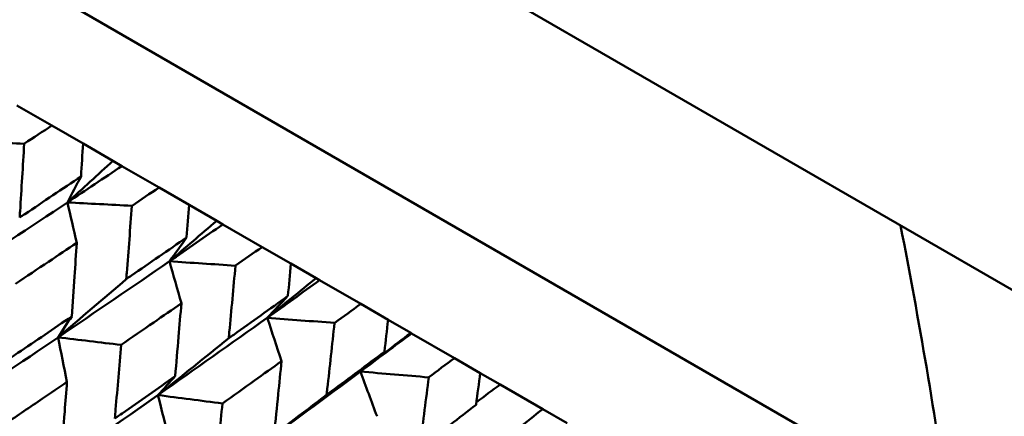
# Model space of a CAD drawing. Header units: millimetres. Extents: x 626 to 2725, y 57 to 2097.
# Tile 22 of 133: x 906.77 to 915.42, y 131.94 to 135.42. Entities that reach past the tile are written whole.
import ezdxf

# ---------------------------------------------------------------- set-up
doc = ezdxf.new("R2010")
doc.units = ezdxf.units.MM
doc.header["$LTSCALE"] = 10
doc.layers.add('Widoczne (ISO)', color=7, linetype='Continuous', lineweight=50)

msp = doc.modelspace()

# ---------------------------------------------------------------- linework, layer by layer
at = {"layer": 'Widoczne (ISO)'}
for p, q in [((883.8721, 151.2987), (916.7803, 132.2992)), ((883.7543, 149.0947), (914.9312, 131.0947)), ((906.7426, 134.6677), (907.0498, 134.4904)), ((907.3235, 134.3323), (907.0498, 134.4904)), ((907.3235, 134.3323), (907.5862, 134.1807)), ((907.5862, 134.1807), (907.665, 134.1352)), ((907.665, 134.1352), (907.9913, 133.9468)), ((908.255, 133.7945), (907.9913, 133.9468)), ((908.255, 133.7945), (908.4972, 133.6547)), ((908.4972, 133.6547), (908.5526, 133.6227)), ((908.5526, 133.6227), (908.8967, 133.424)), ((909.1494, 133.2781), (908.8967, 133.424)), ((909.1494, 133.2781), (909.3702, 133.1507)), ((909.3702, 133.1507), (909.4019, 133.1324)), ((909.4019, 133.1324), (909.7625, 132.9242)), ((910.0031, 132.7852), (909.7625, 132.9242)), ((910.0031, 132.7852), (910.2016, 132.6707)), ((910.2016, 132.6707), (910.2096, 132.6661)), ((910.2096, 132.6661), (910.5851, 132.4492)), ((910.8128, 132.3178), (910.5851, 132.4492)), ((910.8128, 132.3178), (910.9882, 132.2165)), ((910.9882, 132.2165), (911.3614, 132.001)), ((911.5752, 131.8776), (911.3614, 132.001))]:
    msp.add_line(p, q, dxfattribs=at)
msp.add_circle((880.3266, 107.1577), 50, dxfattribs=at)
msp.add_arc((865.4349, 124.0158), 50, 8.13918, 11.06586, dxfattribs=at)
for points, knots in [([(907.0498, 134.4904), (906.9693, 134.4377), (906.8888, 134.385), (906.8076, 134.332), (906.8071, 134.3317), (906.8066, 134.3314)], [0, 0, 0, 0, 0.02969567, 0.02969567, 0.02988021, 0.02988021, 0.02988021, 0.02988021]), ([(906.8066, 134.3314), (906.7949, 134.1334), (906.7827, 133.9356), (906.7691, 133.7199), (906.768, 133.7016), (906.7668, 133.6834)], [0.0297954, 0.0297954, 0.0297954, 0.0297954, 0.09092493, 0.09092493, 0.09655955, 0.09655955, 0.09655955, 0.09655955]), ([(907.3058, 134.0432), (907.3058, 134.0438), (907.3058, 134.0444), (907.3118, 134.1407), (907.3177, 134.2365), (907.3235, 134.3323)], [0.02951568, 0.02951568, 0.02951568, 0.02951568, 0.02969929, 0.02969929, 0.05939589, 0.05939589, 0.05939589, 0.05939589]), ([(906.7668, 133.6834), (906.7819, 133.6935), (906.797, 133.7035), (906.9769, 133.8233), (907.1415, 133.9332), (907.3058, 134.0432)], [0.0853813, 0.0853813, 0.0853813, 0.0853813, 0.09097809, 0.09097809, 0.15214536, 0.15214536, 0.15214536, 0.15214536]), ([(907.9913, 133.9468), (907.9122, 133.8933), (907.833, 133.8399), (907.7532, 133.7861), (907.7527, 133.7858), (907.7522, 133.7854)], [0, 0, 0, 0, 0.02969567, 0.02969567, 0.02988021, 0.02988021, 0.02988021, 0.02988021]), ([(907.7522, 133.7854), (907.7377, 133.5891), (907.7228, 133.3929), (907.7062, 133.1788), (907.7048, 133.1608), (907.7034, 133.1427)], [0.0297954, 0.0297954, 0.0297954, 0.0297954, 0.09092493, 0.09092493, 0.09655955, 0.09655955, 0.09655955, 0.09655955]), ([(908.2331, 133.5078), (908.2332, 133.5084), (908.2332, 133.509), (908.2406, 133.6045), (908.2479, 133.6995), (908.255, 133.7945)], [0.02951568, 0.02951568, 0.02951568, 0.02951568, 0.02969929, 0.02969929, 0.05939589, 0.05939589, 0.05939589, 0.05939589]), ([(907.7034, 133.1427), (907.7182, 133.1529), (907.7331, 133.1631), (907.91, 133.2846), (908.0717, 133.3961), (908.2331, 133.5078)], [0.0853813, 0.0853813, 0.0853813, 0.0853813, 0.09097809, 0.09097809, 0.15214536, 0.15214536, 0.15214536, 0.15214536]), ([(907.2683, 133.4605), (907.186, 133.4054), (907.1036, 133.3503), (906.9238, 133.2304), (906.8264, 133.1655), (906.7289, 133.1007)], [0.03078053, 0.03078053, 0.03078053, 0.03078053, 0.06149921, 0.06149921, 0.09773041, 0.09773041, 0.09773041, 0.09773041]), ([(907.224, 132.8149), (907.2322, 132.9312), (907.2403, 133.0476), (907.2551, 133.2628), (907.2617, 133.3616), (907.2683, 133.4605)], [0.02528165, 0.02528165, 0.02528165, 0.02528165, 0.06150593, 0.06150593, 0.09223152, 0.09223152, 0.09223152, 0.09223152]), ([(908.8967, 133.424), (908.8191, 133.3697), (908.7414, 133.3154), (908.663, 133.2608), (908.6626, 133.2605), (908.6621, 133.2601)], [0, 0, 0, 0, 0.02969567, 0.02969567, 0.02988021, 0.02988021, 0.02988021, 0.02988021]), ([(908.6621, 133.2601), (908.6446, 133.0655), (908.6267, 132.871), (908.6067, 132.6589), (908.605, 132.641), (908.6033, 132.6231)], [0.0297954, 0.0297954, 0.0297954, 0.0297954, 0.09092493, 0.09092493, 0.09655955, 0.09655955, 0.09655955, 0.09655955]), ([(909.1229, 132.9941), (909.1229, 132.9947), (909.123, 132.9953), (909.1319, 133.0899), (909.1407, 133.184), (909.1494, 133.2781)], [0.02951568, 0.02951568, 0.02951568, 0.02951568, 0.02969929, 0.02969929, 0.05939589, 0.05939589, 0.05939589, 0.05939589]), ([(908.6033, 132.6231), (908.6179, 132.6335), (908.6324, 132.6438), (908.806, 132.7673), (908.9646, 132.8806), (909.1229, 132.9941)], [0.0853813, 0.0853813, 0.0853813, 0.0853813, 0.09097809, 0.09097809, 0.15214536, 0.15214536, 0.15214536, 0.15214536]), ([(908.187, 132.9301), (908.1062, 132.8741), (908.0252, 132.8182), (907.8486, 132.6964), (907.7529, 132.6306), (907.6571, 132.5648)], [0.03078053, 0.03078053, 0.03078053, 0.03078053, 0.06149921, 0.06149921, 0.09773041, 0.09773041, 0.09773041, 0.09773041]), ([(908.1329, 132.2901), (908.1429, 132.4054), (908.1528, 132.5208), (908.1708, 132.7341), (908.179, 132.8321), (908.187, 132.9301)], [0.02528165, 0.02528165, 0.02528165, 0.02528165, 0.06150593, 0.06150593, 0.09223152, 0.09223152, 0.09223152, 0.09223152]), ([(909.7625, 132.9242), (909.6865, 132.8689), (909.6103, 132.8137), (909.5336, 132.7582), (909.5332, 132.7578), (909.5327, 132.7575)], [0, 0, 0, 0, 0.02969567, 0.02969567, 0.02988021, 0.02988021, 0.02988021, 0.02988021]), ([(906.6839, 132.4484), (906.7062, 132.4635), (906.7285, 132.4785), (906.9088, 132.6005), (907.0666, 132.7076), (907.224, 132.8149)], [0.0806421, 0.0806421, 0.0806421, 0.0806421, 0.08897282, 0.08897282, 0.14811965, 0.14811965, 0.14811965, 0.14811965]), ([(909.9716, 132.5041), (909.9716, 132.5047), (909.9717, 132.5052), (909.9823, 132.5989), (909.9928, 132.6921), (910.0031, 132.7852)], [0.02951568, 0.02951568, 0.02951568, 0.02951568, 0.02969929, 0.02969929, 0.05939589, 0.05939589, 0.05939589, 0.05939589]), ([(909.5327, 132.7575), (909.5119, 132.5647), (909.4907, 132.3722), (909.4671, 132.1622), (909.4651, 132.1444), (909.4631, 132.1267)], [0.0297954, 0.0297954, 0.0297954, 0.0297954, 0.09092493, 0.09092493, 0.09655955, 0.09655955, 0.09655955, 0.09655955]), ([(907.6571, 132.5648), (907.6416, 132.3757), (907.6258, 132.1868), (907.6073, 131.9714), (907.605, 131.9447), (907.6027, 131.918)], [0.02983351, 0.02983351, 0.02983351, 0.02983351, 0.0889495, 0.0889495, 0.09731113, 0.09731113, 0.09731113, 0.09731113]), ([(909.4631, 132.1267), (909.4774, 132.1373), (909.4916, 132.1478), (909.6615, 132.2733), (909.8167, 132.3886), (909.9716, 132.5041)], [0.0853813, 0.0853813, 0.0853813, 0.0853813, 0.09097809, 0.09097809, 0.15214536, 0.15214536, 0.15214536, 0.15214536]), ([(910.5851, 132.4492), (910.5109, 132.3929), (910.4365, 132.3367), (910.3615, 132.2802), (910.3611, 132.2798), (910.3606, 132.2795)], [0, 0, 0, 0, 0.02969567, 0.02969567, 0.02988021, 0.02988021, 0.02988021, 0.02988021]), ([(909.0673, 132.4219), (908.9881, 132.365), (908.9088, 132.3081), (908.7357, 132.1843), (908.6419, 132.1174), (908.5479, 132.0505)], [0.03078053, 0.03078053, 0.03078053, 0.03078053, 0.06149921, 0.06149921, 0.09773041, 0.09773041, 0.09773041, 0.09773041]), ([(909.0024, 131.7881), (909.0144, 131.9022), (909.0263, 132.0165), (909.0479, 132.2278), (909.0576, 132.3248), (909.0673, 132.4219)], [0.02528165, 0.02528165, 0.02528165, 0.02528165, 0.06150593, 0.06150593, 0.09223152, 0.09223152, 0.09223152, 0.09223152]), ([(907.6027, 131.918), (907.6245, 131.9333), (907.6464, 131.9485), (907.8235, 132.0724), (907.9784, 132.1812), (908.1329, 132.2901)], [0.0806421, 0.0806421, 0.0806421, 0.0806421, 0.08897282, 0.08897282, 0.14811965, 0.14811965, 0.14811965, 0.14811965]), ([(910.3606, 132.2795), (910.3363, 132.0888), (910.3115, 131.8983), (910.284, 131.6906), (910.2816, 131.673), (910.2793, 131.6555)], [0.0297954, 0.0297954, 0.0297954, 0.0297954, 0.09092493, 0.09092493, 0.09655955, 0.09655955, 0.09655955, 0.09655955]), ([(910.7758, 132.0398), (910.7759, 132.0403), (910.776, 132.0409), (910.7884, 132.1335), (910.8007, 132.2256), (910.8128, 132.3178)], [0.02951568, 0.02951568, 0.02951568, 0.02951568, 0.02969929, 0.02969929, 0.05939589, 0.05939589, 0.05939589, 0.05939589]), ([(907.182, 132.2397), (907.1101, 132.1907), (907.0381, 132.1416), (906.8582, 132.0194), (906.7503, 131.9462), (906.6422, 131.8731)], [0.03448054, 0.03448054, 0.03448054, 0.03448054, 0.06157222, 0.06157222, 0.10209717, 0.10209717, 0.10209717, 0.10209717]), ([(907.1319, 131.5904), (907.1422, 131.7199), (907.1523, 131.8496), (907.1689, 132.0661), (907.1755, 132.1529), (907.182, 132.2397)], [0.02104899, 0.02104899, 0.02104899, 0.02104899, 0.0615671, 0.0615671, 0.08866561, 0.08866561, 0.08866561, 0.08866561]), ([(908.5479, 132.0505), (908.5294, 131.8631), (908.5105, 131.676), (908.4884, 131.4626), (908.4857, 131.4362), (908.483, 131.4097)], [0.02983351, 0.02983351, 0.02983351, 0.02983351, 0.0889495, 0.0889495, 0.09731113, 0.09731113, 0.09731113, 0.09731113]), ([(910.2793, 131.6555), (910.2932, 131.6662), (910.3071, 131.6769), (910.4731, 131.8048), (910.6247, 131.9221), (910.7758, 132.0398)], [0.0853813, 0.0853813, 0.0853813, 0.0853813, 0.09097809, 0.09097809, 0.15214536, 0.15214536, 0.15214536, 0.15214536]), ([(911.3614, 132.001), (911.289, 131.9437), (911.2165, 131.8863), (911.1435, 131.8287), (911.143, 131.8284), (911.1426, 131.828)], [0, 0, 0, 0, 0.02969567, 0.02969567, 0.02988021, 0.02988021, 0.02988021, 0.02988021])]:
    msp.add_open_spline(points, degree=3, knots=knots, dxfattribs=at)
for points in [[(906.2564, 134.3533), (906.4398, 134.3459), (906.6232, 134.3386), (906.8066, 134.3314)], [(907.5862, 134.1807), (907.4531, 134.0588), (907.3199, 133.9373), (907.1866, 133.8162)], [(907.1866, 133.8162), (907.3464, 133.9224), (907.5059, 134.0287), (907.665, 134.1352)], [(907.1866, 133.8162), (907.2264, 133.8918), (907.2661, 133.9674), (907.3058, 134.0432)], [(906.1902, 133.1582), (906.5237, 133.3769), (906.8558, 133.5963), (907.1866, 133.8162)], [(907.2683, 133.4605), (907.2412, 133.5792), (907.2139, 133.6977), (907.1866, 133.8162)], [(907.1866, 133.8162), (907.3751, 133.8059), (907.5636, 133.7957), (907.7522, 133.7854)], [(908.4972, 133.6547), (908.3592, 133.5356), (908.2211, 133.417), (908.0829, 133.2987)], [(908.0829, 133.2987), (908.2399, 133.4066), (908.3964, 133.5146), (908.5526, 133.6227)], [(908.0829, 133.2987), (908.1331, 133.3683), (908.1831, 133.438), (908.2331, 133.5078)], [(907.1038, 132.6307), (907.4316, 132.8527), (907.758, 133.0754), (908.0829, 133.2987)], [(908.187, 132.9301), (908.1524, 133.053), (908.1177, 133.1759), (908.0829, 133.2987)], [(908.0829, 133.2987), (908.2759, 133.2858), (908.469, 133.273), (908.6621, 133.2601)], [(907.7034, 133.1427), (907.5037, 132.9712), (907.3038, 132.8006), (907.1038, 132.6307)], [(909.3702, 133.1507), (909.2275, 133.0343), (909.0847, 132.9184), (908.9417, 132.8029)], [(908.9417, 132.8029), (909.0955, 132.9125), (909.2489, 133.0224), (909.4019, 133.1324)], [(908.9417, 132.8029), (909.0022, 132.8665), (909.0626, 132.9303), (909.1229, 132.9941)], [(907.1038, 132.6307), (907.1439, 132.692), (907.184, 132.7534), (907.224, 132.8149)], [(907.9816, 132.1239), (908.3032, 132.3495), (908.6233, 132.5758), (908.9417, 132.8029)], [(909.0673, 132.4219), (909.0255, 132.5489), (908.9837, 132.676), (908.9417, 132.8029)], [(908.9417, 132.8029), (909.1387, 132.7877), (909.3357, 132.7726), (909.5327, 132.7575)], [(906.1152, 131.9662), (906.446, 132.187), (906.7756, 132.4085), (907.1038, 132.6307)], [(907.182, 132.2397), (907.1561, 132.3701), (907.13, 132.5005), (907.1038, 132.6307)], [(907.1038, 132.6307), (907.2882, 132.6087), (907.4726, 132.5868), (907.6571, 132.5648)], [(908.6033, 132.6231), (908.3963, 132.4559), (908.189, 132.2895), (907.9816, 132.1239)], [(910.2016, 132.6707), (910.0544, 132.5569), (909.9071, 132.4436), (909.7597, 132.3307)], [(909.7597, 132.3307), (909.91, 132.4423), (910.06, 132.5541), (910.2096, 132.6661)], [(909.7597, 132.3307), (909.8304, 132.3884), (909.901, 132.4462), (909.9716, 132.5041)], [(907.9816, 132.1239), (908.0321, 132.1792), (908.0825, 132.2346), (908.1329, 132.2901)], [(908.8203, 131.6397), (909.1351, 131.8692), (909.4483, 132.0995), (909.7597, 132.3307)], [(909.9057, 131.9378), (909.8571, 132.0688), (909.8084, 132.1998), (909.7597, 132.3307)], [(909.7597, 132.3307), (909.9599, 132.3136), (910.1603, 132.2965), (910.3606, 132.2795)], [(910.9882, 132.2165), (910.9185, 132.1653), (910.8487, 132.1141), (910.7789, 132.0631)], [(907.0112, 131.4488), (907.3361, 131.6731), (907.6597, 131.8981), (907.9816, 132.1239)], [(908.082, 131.7201), (908.0486, 131.8548), (908.0152, 131.9894), (907.9816, 132.1239)], [(907.9816, 132.1239), (908.1704, 132.0994), (908.3591, 132.0749), (908.5479, 132.0505)], [(909.4631, 132.1267), (909.2491, 131.9635), (909.0347, 131.8012), (908.8203, 131.6397)]]:
    msp.add_open_spline(points, degree=3, dxfattribs=at)

doc.saveas('drawing.dxf')
